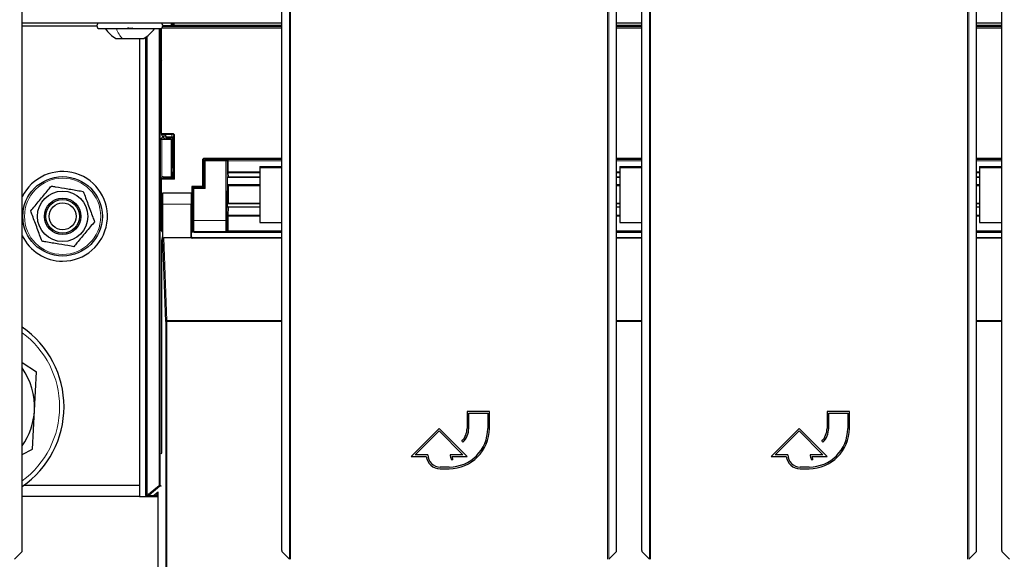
# Model space of a CAD drawing. Header units: millimetres. Extents: x 5 to 418, y 2 to 292.
# Tile 10 of 85: x 95 to 124, y 93 to 109. Entities that reach past the tile are written whole.
import ezdxf

# ---------------------------------------------------------------- set-up
doc = ezdxf.new("R2010")
doc.units = ezdxf.units.MM

msp = doc.modelspace()

# ---------------------------------------------------------------- linework, layer by layer
at = {"color": 7, "linetype": 'Continuous', "lineweight": 18}
for p, q in [((103.047, 92.5971), (103.047, 114.5084)), ((103.0804, 114.5084), (103.0804, 92.5965)), ((112.5149, 92.5965), (112.5149, 114.5084)), ((112.5482, 114.5084), (112.5482, 92.5971)), ((113.7584, 92.5971), (113.7584, 114.5084)), ((113.7918, 114.5084), (113.7918, 92.5965)), ((123.2262, 92.5965), (123.2262, 114.5084)), ((123.2596, 114.5084), (123.2596, 92.5971)), ((99.2088, 108.5496), (99.2088, 108.5488)), ((99.2135, 108.548), (99.2135, 108.5496)), ((99.2468, 108.5496), (99.2468, 108.5335)), ((102.8192, 108.4013), (99.2499, 108.4013)), ((99.2747, 108.4346), (102.8192, 108.4346)), ((99.5857, 108.4908), (99.5857, 108.5496)), ((99.5857, 108.4908), (99.619, 108.4908)), ((99.619, 108.5496), (99.619, 108.4908)), ((99.619, 108.4908), (102.8192, 108.4908)), ((102.8192, 108.4575), (99.6202, 108.4575)), ((112.776, 108.4908), (113.5306, 108.4908)), ((113.5306, 108.4575), (112.776, 108.4575)), ((112.776, 108.4346), (113.5306, 108.4346)), ((113.5306, 108.4013), (112.776, 108.4013)), ((123.4874, 108.4908), (124.242, 108.4908)), ((124.242, 108.4575), (123.4874, 108.4575)), ((123.4874, 108.4346), (124.242, 108.4346)), ((124.242, 108.4013), (123.4874, 108.4013)), ((98.7809, 94.5328), (98.7809, 108.1421)), ((98.8142, 108.1661), (98.8142, 94.5328)), ((99.1667, 94.7947), (99.1667, 108.3829)), ((99.2001, 108.3829), (99.2001, 94.7947)), ((99.2135, 107.4671), (99.2135, 108.3844)), ((99.2414, 105.2657), (99.5612, 105.2657)), ((99.5612, 105.2325), (99.242, 105.2325)), ((99.2717, 105.1693), (99.2717, 105.1907)), ((99.305, 105.1904), (99.305, 105.1847)), ((99.5399, 105.1685), (99.5612, 105.2325)), ((99.5612, 105.2657), (99.5612, 105.2325)), ((99.5944, 105.1991), (99.5726, 105.1335)), ((99.5944, 103.9347), (99.5944, 105.1991)), ((99.5944, 105.1991), (99.6278, 105.1991)), ((99.6278, 105.1991), (99.6278, 103.9013)), ((99.2135, 103.2504), (99.2135, 105.082)), ((99.2468, 105.0829), (99.2468, 103.9491)), ((99.382, 105.1685), (99.5399, 105.1685)), ((99.5726, 105.1352), (99.3826, 105.1352)), ((100.4565, 104.4663), (100.4899, 104.4663)), ((100.4565, 103.6852), (100.4565, 104.4663)), ((100.5062, 104.45), (100.4899, 104.4663)), ((100.4899, 104.4663), (100.4899, 103.6843)), ((100.5395, 104.45), (100.5062, 104.45)), ((100.5062, 103.6622), (100.5062, 104.45)), ((100.5232, 104.4996), (100.5232, 104.5329)), ((100.5232, 104.5329), (102.8192, 104.5329)), ((100.5232, 104.4996), (100.5395, 104.4833)), ((102.8192, 104.4996), (100.5232, 104.4996)), ((100.5395, 104.45), (100.5395, 104.4833)), ((100.5395, 104.4833), (101.1555, 104.4833)), ((100.5395, 104.45), (100.5395, 103.6289)), ((101.1555, 104.45), (100.5395, 104.45)), ((101.1501, 102.6785), (101.1555, 104.45)), ((101.1555, 104.4833), (101.1586, 104.4864)), ((101.1555, 104.45), (101.1555, 104.4833)), ((101.1555, 104.45), (101.1889, 104.4499)), ((101.1586, 104.4864), (102.8192, 104.4864)), ((101.1889, 104.4499), (101.1834, 102.6784)), ((101.1908, 104.4518), (101.1889, 104.4499)), ((101.1908, 104.1163), (101.1908, 104.4416)), ((101.2241, 104.4473), (101.2241, 104.122)), ((102.8192, 104.4473), (101.2241, 104.4473)), ((112.776, 104.5329), (113.5306, 104.5329)), ((113.5306, 104.4996), (112.776, 104.4996)), ((112.776, 104.4864), (113.5306, 104.4864)), ((113.5306, 104.4473), (112.776, 104.4473)), ((123.4874, 104.5329), (124.242, 104.5329)), ((124.242, 104.4996), (123.4874, 104.4996)), ((123.4874, 104.4864), (124.242, 104.4864)), ((124.242, 104.4473), (123.4874, 104.4473)), ((101.197, 103.9401), (101.1914, 104.0652)), ((101.2241, 104.122), (102.1643, 104.122)), ((102.1643, 104.0964), (101.2247, 104.0964)), ((101.2247, 104.0964), (101.2303, 103.9714)), ((112.776, 104.122), (112.8757, 104.122)), ((112.8757, 104.0964), (112.776, 104.0964)), ((123.4874, 104.122), (123.5837, 104.122)), ((123.5837, 104.0964), (123.4874, 104.0964)), ((99.6278, 103.9013), (99.2414, 103.9013)), ((99.242, 103.9346), (99.5945, 103.9346)), ((101.2303, 103.9714), (102.1643, 103.9714)), ((112.776, 103.9714), (112.8757, 103.9714)), ((123.4874, 103.9714), (123.5837, 103.9714)), ((100.1307, 103.4914), (100.1641, 103.4914)), ((100.1728, 103.6289), (100.1682, 103.6335)), ((100.1728, 102.6785), (100.1728, 103.6289)), ((100.2062, 103.6289), (100.1728, 103.6289)), ((100.2015, 103.6669), (100.2062, 103.6622)), ((100.2062, 103.6289), (100.2062, 103.6622)), ((100.2062, 103.6622), (100.5062, 103.6622)), ((100.2062, 103.6289), (100.2062, 102.6785)), ((100.5395, 103.6289), (100.2062, 103.6289)), ((101.2005, 103.1892), (101.2005, 103.7047)), ((101.2339, 103.7104), (101.2339, 103.1949)), ((102.1643, 103.7104), (101.2339, 103.7104)), ((112.8757, 103.7104), (112.776, 103.7104)), ((123.5837, 103.7104), (123.4874, 103.7104)), ((100.1222, 103.1582), (99.2799, 103.1582)), ((101.2339, 103.1949), (102.1643, 103.1949)), ((112.776, 103.1949), (112.8757, 103.1949)), ((123.4874, 103.1949), (123.5837, 103.1949)), ((101.1914, 102.8586), (101.197, 103.0937)), ((101.2303, 103.068), (101.2247, 102.833)), ((101.2247, 102.833), (102.1643, 102.833)), ((101.2303, 103.068), (102.1643, 103.068)), ((112.776, 103.068), (112.8757, 103.068)), ((112.776, 102.833), (112.8757, 102.833)), ((123.4874, 103.068), (123.5837, 103.068)), ((123.4874, 102.833), (123.5837, 102.833)), ((100.1565, 102.8161), (100.1565, 102.3674)), ((100.2062, 102.6785), (100.1728, 102.6785)), ((100.2062, 102.6785), (101.1501, 102.6785)), ((101.1501, 102.6785), (101.1834, 102.6784)), ((101.1908, 102.3753), (101.1908, 102.796)), ((101.2241, 102.8017), (101.2241, 102.381)), ((102.1643, 102.8017), (101.2241, 102.8017)), ((112.8757, 102.8017), (112.776, 102.8017)), ((123.5837, 102.8017), (123.4874, 102.8017)), ((100.1565, 102.3674), (100.131, 102.3674)), ((100.1565, 102.3674), (100.1677, 102.3786)), ((100.201, 102.3453), (100.1899, 102.3341)), ((101.1543, 102.3453), (100.201, 102.3453)), ((101.1586, 102.3409), (101.1543, 102.3453)), ((102.8192, 102.3409), (101.1586, 102.3409)), ((101.1876, 102.3785), (101.1908, 102.3753)), ((101.2229, 102.3685), (102.8192, 102.3685)), ((112.776, 102.3685), (113.5306, 102.3685)), ((113.5306, 102.3409), (112.776, 102.3409)), ((123.4874, 102.3685), (124.242, 102.3685)), ((124.242, 102.3409), (123.4874, 102.3409)), ((99.313, 102.1582), (99.397, 99.7048)), ((100.1222, 102.1828), (100.131, 102.1916)), ((100.1643, 102.1582), (100.1552, 102.1492)), ((99.3637, 77.7638), (99.3637, 99.6751)), ((99.3637, 99.6751), (99.397, 99.6751)), ((99.397, 99.6751), (99.397, 99.7048)), ((99.397, 99.7048), (102.8192, 99.7048)), ((99.397, 99.6751), (99.397, 77.7632)), ((102.8192, 99.6751), (99.397, 99.6751)), ((112.776, 99.7048), (113.5306, 99.7048)), ((113.5306, 99.6751), (112.776, 99.6751)), ((123.4874, 99.7048), (124.242, 99.7048)), ((124.242, 99.6751), (123.4874, 99.6751)), ((98.7594, 98.6307), (98.7681, 98.6257)), ((98.7681, 97.3734), (98.7594, 97.3684)), ((98.8546, 94.5328), (99.1667, 94.7947)), ((99.1882, 94.7692), (98.876, 94.5073)), ((99.1667, 94.7947), (99.2001, 94.7947)), ((99.1882, 94.7692), (99.1667, 94.7947)), ((99.2262, 94.7654), (99.1882, 94.7692)), ((99.2001, 94.7947), (99.2321, 94.7915)), ((98.7594, 94.5114), (98.7809, 94.5328)), ((98.7809, 94.5328), (98.8142, 94.5328)), ((98.8142, 94.4995), (98.7928, 94.478)), ((98.8142, 94.5328), (98.8546, 94.5328)), ((98.8142, 94.5328), (98.8142, 94.4995)), ((98.8546, 94.4995), (98.8142, 94.4995)), ((98.8546, 94.4995), (98.8546, 94.5328)), ((98.8546, 94.5328), (98.876, 94.5073)), ((98.9826, 94.4867), (98.8546, 94.4995)), ((98.876, 94.5073), (99.004, 94.4945)), ((99.004, 94.4945), (99.1362, 94.6054)), ((99.1359, 94.5617), (99.0862, 94.5199)), ((99.0862, 94.5199), (99.0862, 94.4866)), ((99.0862, 94.5199), (99.1359, 94.5199)), ((99.1359, 94.4866), (99.0862, 94.4866))]:
    msp.add_line(p, q, dxfattribs=at)
at = {"color": 7, "linetype": 'Continuous', "lineweight": 25}
for p, q in [((95.0954, 92.8577), (95.0954, 109.4327)), ((102.8192, 92.8577), (102.8192, 109.4327)), ((112.776, 92.8577), (112.776, 109.4327)), ((113.5306, 92.8577), (113.5306, 109.4327)), ((123.4874, 92.8577), (123.4874, 109.4327)), ((124.242, 92.8577), (124.242, 109.4327)), ((102.8192, 108.5496), (95.0954, 108.5496)), ((95.0954, 108.4662), (97.3143, 108.4662)), ((99.2887, 108.4766), (99.5399, 108.4766)), ((99.531, 108.5496), (99.531, 108.4766)), ((99.5419, 108.4766), (99.5419, 108.5496)), ((99.5719, 108.5025), (99.5419, 108.5025)), ((99.572, 108.5496), (99.5719, 108.5025)), ((99.5719, 108.5025), (99.5765, 108.4884)), ((99.5732, 108.4783), (99.5765, 108.4884)), ((99.5858, 108.4605), (99.5765, 108.4884)), ((113.5306, 108.5496), (112.776, 108.5496)), ((124.242, 108.5496), (123.4874, 108.5496)), ((97.3976, 108.3829), (99.1976, 108.3829)), ((98.7594, 108.1267), (98.7594, 98.6307)), ((99.2414, 105.2657), (99.2414, 108.3953)), ((97.8851, 108.0912), (98.072, 108.0912)), ((98.072, 108.0912), (98.7101, 108.0912)), ((98.581, 108.0912), (98.581, 94.7996)), ((99.2135, 107.4671), (99.2414, 107.4252)), ((99.2554, 105.1922), (99.242, 105.2325)), ((99.2887, 105.1904), (99.342, 105.1904)), ((99.2897, 105.1846), (99.2897, 105.1701)), ((99.3766, 105.1847), (99.305, 105.1847)), ((99.382, 105.1685), (99.3753, 105.1887)), ((99.2717, 105.1693), (99.2135, 105.082)), ((99.531, 105.0829), (99.2468, 105.0829)), ((99.34, 105.0947), (99.2897, 105.1701)), ((99.5419, 105.0938), (99.3733, 105.0938)), ((99.3826, 105.0938), (99.3826, 105.1352)), ((99.5419, 105.0938), (99.531, 105.0829)), ((99.531, 105.0829), (99.531, 103.9766)), ((99.5419, 103.9766), (99.5419, 105.0938)), ((99.5726, 104.2502), (99.5726, 105.1335)), ((99.5419, 104.2502), (99.5726, 104.2502)), ((99.5726, 104.2502), (99.5719, 104.0025)), ((102.1643, 104.2825), (102.1643, 104.2536)), ((102.1643, 104.2825), (102.8192, 104.2825)), ((102.1643, 104.2536), (102.8192, 104.2536)), ((102.1643, 104.2536), (102.1643, 102.6122)), ((112.8757, 104.2825), (113.5306, 104.2825)), ((112.8757, 104.2825), (112.8757, 104.2536)), ((112.8757, 104.2536), (113.5306, 104.2536)), ((112.8757, 104.2536), (112.8757, 102.6122)), ((123.5837, 104.2825), (124.242, 104.2825)), ((123.5837, 104.2825), (123.5837, 104.2536)), ((123.5837, 104.2536), (123.5837, 102.6122)), ((123.5837, 104.2536), (124.242, 104.2536)), ((99.2414, 102.3669), (99.2414, 103.9013)), ((99.242, 103.9346), (99.2554, 103.9749)), ((99.2887, 103.9766), (99.5399, 103.9766)), ((99.5719, 104.0025), (99.5419, 104.0025)), ((99.5719, 104.0025), (99.5765, 103.9884)), ((99.5732, 103.9783), (99.5765, 103.9884)), ((99.5944, 103.9347), (99.5765, 103.9884)), ((99.5945, 103.9346), (99.6278, 103.9013)), ((101.1976, 103.9376), (101.1976, 103.9375)), ((101.1976, 103.9375), (101.1976, 103.7537)), ((101.2008, 103.7505), (101.1976, 103.7537)), ((101.2307, 103.9694), (102.1643, 103.9694)), ((101.2353, 103.7495), (102.1643, 103.7495)), ((112.776, 103.9694), (112.8757, 103.9694)), ((112.776, 103.7495), (112.8757, 103.7495)), ((123.4874, 103.9694), (123.5837, 103.9694)), ((123.4874, 103.7495), (123.5837, 103.7495)), ((99.2734, 103.4893), (99.2712, 103.4916)), ((100.131, 103.4916), (99.2712, 103.4916)), ((100.128, 103.4916), (99.2741, 103.4916)), ((100.1283, 103.4913), (100.1307, 103.4893)), ((100.131, 103.4916), (100.1682, 103.4916)), ((100.1376, 103.6852), (100.1376, 103.4916)), ((100.4565, 103.6852), (100.1376, 103.6852)), ((100.1682, 103.6335), (100.1682, 103.1582)), ((100.4568, 103.6669), (100.2015, 103.6669)), ((100.4899, 103.6843), (100.4966, 103.6742)), ((100.4901, 103.6674), (100.4966, 103.6717)), ((100.4966, 103.6742), (100.4966, 103.6717)), ((100.5062, 103.6622), (100.4966, 103.6717)), ((100.5395, 103.6289), (100.5062, 103.6622)), ((99.2135, 103.2504), (99.2414, 103.2085)), ((99.2654, 103.1582), (99.2654, 102.1852)), ((99.2799, 102.1211), (99.2799, 103.1582)), ((100.1222, 102.1828), (100.1222, 103.1582)), ((101.2006, 103.1664), (101.1976, 103.1634)), ((101.1976, 103.1634), (101.1976, 103.1086)), ((102.1643, 103.1674), (101.2349, 103.1674)), ((112.8757, 103.1674), (112.776, 103.1674)), ((123.5837, 103.1674), (123.4874, 103.1674)), ((101.1976, 103.1086), (101.1976, 103.1085)), ((102.1643, 103.0758), (101.2308, 103.0758)), ((112.8757, 103.0758), (112.776, 103.0758)), ((123.5837, 103.0758), (123.4874, 103.0758)), ((100.131, 102.1916), (100.131, 102.7916)), ((100.1624, 102.8249), (100.1565, 102.8161)), ((102.1643, 102.6122), (102.8192, 102.6122)), ((112.8757, 102.6122), (113.5306, 102.6122)), ((123.5837, 102.6122), (124.242, 102.6122)), ((100.1325, 102.3335), (100.131, 102.3335)), ((100.2473, 102.3335), (102.8192, 102.3335)), ((112.776, 102.3335), (113.5306, 102.3335)), ((123.4874, 102.3335), (124.242, 102.3335)), ((99.2465, 95.7582), (99.2465, 102.1008)), ((99.247, 102.1341), (99.2648, 102.1519)), ((99.3637, 99.6751), (99.2799, 102.1211)), ((100.1331, 102.1582), (99.313, 102.1582)), ((102.8192, 102.1492), (100.1552, 102.1492)), ((102.8192, 102.1582), (100.1643, 102.1582)), ((113.5306, 102.1582), (112.776, 102.1582)), ((113.5306, 102.1492), (112.776, 102.1492)), ((124.242, 102.1582), (123.4874, 102.1582)), ((124.242, 102.1492), (123.4874, 102.1492)), ((95.0954, 98.4562), (95.5249, 98.1757)), ((98.7682, 98.5202), (98.7682, 97.4789)), ((95.4612, 97.0227), (95.5249, 98.1757)), ((98.7594, 97.3684), (98.7594, 94.5114)), ((95.3976, 95.8698), (95.4612, 97.0227)), ((108.9976, 96.9916), (108.331, 96.9916)), ((108.331, 96.9916), (108.331, 96.4916)), ((108.9976, 96.4916), (108.9976, 96.9916)), ((119.709, 96.9916), (119.0423, 96.9916)), ((119.0423, 96.9916), (119.0423, 96.4916)), ((119.709, 96.4916), (119.709, 96.9916)), ((108.381, 96.4916), (108.381, 96.9416)), ((108.381, 96.9416), (108.9476, 96.9416)), ((108.9476, 96.9416), (108.9476, 96.4916)), ((119.0923, 96.4916), (119.0923, 96.9416)), ((119.0923, 96.9416), (119.659, 96.9416)), ((119.659, 96.9416), (119.659, 96.4916)), ((107.4976, 96.4916), (106.6643, 95.6582)), ((106.785, 95.7082), (107.4976, 96.4209)), ((108.331, 95.6582), (107.4976, 96.4916)), ((107.4976, 96.4209), (108.2102, 95.7082)), ((118.209, 96.4916), (117.3757, 95.6582)), ((117.4964, 95.7082), (118.209, 96.4209)), ((119.0423, 95.6582), (118.209, 96.4916)), ((118.209, 96.4209), (118.9216, 95.7082)), ((108.1747, 96.1145), (108.2101, 96.0791)), ((118.8861, 96.1145), (118.9215, 96.0791)), ((95.0954, 95.7168), (95.3976, 95.8698)), ((99.2321, 95.7439), (99.2465, 95.7582)), ((106.6643, 95.6582), (107.1173, 95.6582)), ((107.1643, 95.7082), (106.785, 95.7082)), ((108.2102, 95.7082), (107.831, 95.7082)), ((107.8577, 95.5682), (107.9077, 95.5682)), ((107.8807, 95.6582), (108.331, 95.6582)), ((117.3757, 95.6582), (117.8287, 95.6582)), ((117.8757, 95.7082), (117.4964, 95.7082)), ((118.9216, 95.7082), (118.5423, 95.7082)), ((118.5691, 95.5682), (118.6191, 95.5682)), ((118.5921, 95.6582), (119.0423, 95.6582)), ((107.7976, 95.3416), (107.531, 95.3416)), ((107.531, 95.2916), (107.7976, 95.2916)), ((118.509, 95.3416), (118.2423, 95.3416)), ((118.2423, 95.2916), (118.509, 95.2916)), ((95.1439, 94.7996), (98.581, 94.7996)), ((98.581, 94.7996), (98.581, 94.4662)), ((98.581, 94.4662), (95.0954, 94.4662)), ((98.581, 94.4662), (99.1359, 94.4662)), ((98.7928, 94.478), (99.1359, 94.478)), ((99.1359, 78.0243), (99.1359, 94.5993)), ((94.8676, 92.5971), (95.0949, 92.8243)), ((102.8198, 92.8243), (103.047, 92.5971)), ((112.5482, 92.5971), (112.7754, 92.8243)), ((113.5312, 92.8243), (113.7584, 92.5971)), ((123.2596, 92.5971), (123.4868, 92.8243)), ((124.2426, 92.8243), (124.4698, 92.5971))]:
    msp.add_line(p, q, dxfattribs=at)
for radius in [1.1833, 0.75, 0.5417, 0.5, 0.4]:
    msp.add_circle((96.2976, 102.7996), radius, dxfattribs=at)
at = {"color": 7, "linetype": 'Continuous', "lineweight": 18}
msp.add_circle((96.2976, 102.7996), 1.1352, dxfattribs=at)
at = {"color": 7, "linetype": 'Continuous', "lineweight": 25}
for centre, radius, start, end in [((97.3976, 108.4662), 0.0833, 90, 270), ((99.1976, 108.4662), 0.0833, 270, 90), ((96.2976, 102.7996), 1.3333, 270, 154.37514), ((96.2976, 102.7996), 1.3333, 205.62486, 270), ((93.4643, 97.1329), 2.875, 304.56585, 55.43415), ((98.8428, 98.6307), 0.0833, 179.9999, 203.42807), ((93.4643, 97.1329), 2, 356.84238, 35.35623), ((98.8428, 97.3684), 0.0833, 156.57193, 180.0001), ((93.4643, 97.1329), 2, 324.64377, 356.84238), ((107.7976, 96.4916), 1.2, 270, 0), ((107.7976, 96.4916), 1.15, 270, 0), ((107.7976, 96.4916), 0.5333, 315, 0), ((107.7976, 96.4916), 0.5833, 315, 0), ((118.509, 96.4916), 1.2, 270, 0), ((118.509, 96.4916), 1.15, 270, 0), ((118.509, 96.4916), 0.5333, 315, 0), ((118.509, 96.4916), 0.5833, 315, 0), ((107.531, 95.7082), 0.4167, 186.8921, 270), ((107.531, 95.7082), 0.3667, 180, 270), ((108.2102, 95.7082), 0.3793, 180, 201.66618), ((108.2102, 95.7082), 0.3333, 188.62693, 204.84083), ((118.2423, 95.7082), 0.4167, 186.8921, 270), ((118.2423, 95.7082), 0.3667, 180, 270), ((118.9216, 95.7082), 0.3793, 180, 201.66618), ((118.9216, 95.7082), 0.3333, 188.62693, 204.84083), ((98.7928, 94.5114), 0.0333, 180.00017, 269.99983)]:
    msp.add_arc(centre, radius, start, end, dxfattribs=at)
at = {"color": 7, "linetype": 'Continuous', "lineweight": 18}
for centre, radius, start, end in [((100.5395, 104.45), 0.0333, 90.02044, 179.97956), ((101.1555, 104.45), 0.0333, 359.84417, 89.97948), ((101.2148, 104.0229), 0.4295, 88.75881, 93.20619), ((101.2162, 104.393), 0.0548, 81.72868, 117.63396), ((101.2162, 104.0677), 0.0548, 81.72868, 117.63396), ((101.2239, 104.0638), 0.0326, 88.66024, 177.59954), ((101.2296, 103.9388), 0.0326, 88.66024, 177.59954), ((100.2062, 103.6289), 0.0333, 90.02044, 179.97956), ((101.226, 103.6561), 0.0548, 81.72868, 117.63396), ((101.226, 103.1406), 0.0548, 81.72868, 117.63396), ((101.2216, 102.8635), 0.0307, 189.14008, 275.72189), ((101.2273, 103.0985), 0.0307, 189.14008, 275.72189), ((101.2162, 102.7474), 0.0548, 81.72868, 117.63396), ((100.201, 102.3786), 0.0333, 180.02044, 269.97956), ((101.1543, 102.3786), 0.0333, 270.02036, 359.8033), ((101.2057, 102.3175), 0.0538, 71.31698, 106.71781), ((101.2162, 102.3268), 0.0548, 81.72868, 117.63396), ((99.3956, 99.6729), 0.032, 87.42531, 175.98585), ((93.4643, 97.1329), 2.7434, 306.48184, 53.51816), ((99.1667, 94.7947), 0.0333, 310.00649, 359.99901), ((98.8142, 94.5328), 0.0333, 180.0002, 269.9998), ((98.8546, 94.5328), 0.0333, 270.00246, 310.00618), ((98.9826, 94.52), 0.0333, 270.00246, 310.00618)]:
    msp.add_arc(centre, radius, start, end, dxfattribs=at)
at = {"color": 7, "linetype": 'Continuous', "lineweight": 25}
for centre, major_axis, ratio, start_param, end_param in [((99.2887, 108.4749), (0.0333, 0), 0.0524078, 1.5707963, 1.8255304), ((99.5399, 108.4784), (0.0333, 0), 0.0524078, 4.712389, 6.265732), ((99.2468, 107.4671), (0.0333, 0), 0.0261859, 3.1590459, 4.712389), ((99.242, 105.2657), (0, 0.0333), 0.0174551, 1.5707963, 3.0892328), ((99.2887, 105.1922), (0.0333, 0), 0.0524078, 3.1590459, 4.712389), ((99.305, 105.1836), (0.0333, 0), 0.0349208, 1.5707963, 2.045545), ((99.342, 105.1887), (0.0333, 0), 0.0524078, 0.0174533, 1.5707963), ((99.2468, 105.082), (0.0333, 0), 0.0261859, 1.5707963, 3.1241394), ((99.305, 105.1693), (0.0333, 0), 0.0261859, 2.045545, 3.1241394), ((99.3733, 105.0947), (0.0333, 0), 0.0261859, 3.1590459, 4.712389), ((99.382, 105.1352), (0, 0.0333), 0.0174551, 4.712389, 6.2308254), ((99.5399, 105.1352), (-0.0199, 0.0275), 0.9462863, 4.1136959, 5.6321324), ((99.5393, 105.1335), (-0.0105, -0.0317), 0.9984779, 1.8927601, 1.9442066), ((99.242, 103.9013), (0, 0.0333), 0.0174551, 0.0523599, 1.5707963), ((99.2887, 103.9749), (0.0333, 0), 0.0524078, 1.5707963, 3.1241394), ((99.5399, 103.9784), (0.0333, 0), 0.0524078, 4.712389, 6.265732), ((99.6278, 103.9347), (0.0333, 0), 0.0524078, 3.1590459, 3.1939525), ((101.2017, 103.7163), (0.0002, 0.0667), 0.017455, 1.0317492, 1.745383), ((101.2309, 104.0027), (0.0002, 0.0333), 0.034909, 3.1418078, 3.3561641), ((99.2712, 103.1582), (0, 0.3333), 0.0174551, 0, 1.5707963), ((99.2741, 103.1582), (0, 0.3333), 0.0174551, 4.712389, 6.3990863), ((100.128, 103.1582), (0, 0.3333), 0.0174551, 6.2415702, 7.8539816), ((100.131, 103.1582), (0, 0.3667), 0.0174551, 0.4315851, 3.1400061), ((100.131, 103.1582), (0, 0.3333), 0.0174551, 0, 0.0349066), ((100.1643, 103.1582), (0, 0.3333), 0.0192006, 0.0349066, 2.9822905), ((100.2015, 103.6335), (-0.0236, 0.0236), 0.9996955, 5.4979394, 7.0684312), ((100.4565, 103.6843), (0.0333, 0), 0.0261859, 0.0174533, 1.5707963), ((100.4568, 103.6674), (0.0333, 0), 0.0174551, 4.712389, 6.2570054), ((99.2468, 103.2504), (0.0333, 0), 0.0261859, 3.1590459, 4.712389), ((100.1624, 103.1582), (0, 0.3333), 0.0174551, 3.1677726, 4.712389), ((101.2017, 103.2008), (0.0002, 0.0667), 0.017455, 1.745383, 2.1135034), ((100.1232, 102.8161), (0.0333, 0), 0.0261859, 5.3096812, 6.265732), ((99.2747, 102.3669), (-0.0236, -0.0236), 0.9996955, 5.4979394, 6.783802), ((99.247, 102.1008), (0, 0.0333), 0.0174551, 0.0174533, 1.5707963), ((99.2648, 102.1852), (0, 0.0333), 0.0174551, 3.1590459, 4.712389), ((99.3133, 102.1208), (-0.0013, 0.0374), 0.8908988, 6.2526748, 7.8155478), ((100.1556, 102.1829), (0.0236, 0.0236), 0.9996955, 2.3563468, 3.1864609), ((100.1643, 102.1916), (-0.0236, -0.0236), 0.9996955, 5.4979394, 7.0684312), ((100.1564, 102.1837), (0.0137, 0.032), 0.9516992, 2.7872637, 3.5276413), ((95.0948, 92.8577), (0, 0.0333), 0.0174551, 3.1590459, 4.712389), ((102.8198, 92.8577), (0, 0.0333), 0.0174551, 1.5707963, 3.1241394), ((112.7754, 92.8577), (0, 0.0333), 0.0174551, 3.1590459, 4.712389), ((113.5312, 92.8577), (0, 0.0333), 0.0174551, 1.5707963, 3.1241394), ((123.4868, 92.8577), (0, 0.0333), 0.0174551, 3.1590459, 4.712389), ((124.2426, 92.8577), (0, 0.0333), 0.0174551, 1.5707963, 3.1241394)]:
    msp.add_ellipse(centre, major_axis=major_axis, ratio=ratio, start_param=start_param, end_param=end_param, dxfattribs=at)
at = {"color": 7, "linetype": 'Continuous', "lineweight": 18}
for centre, major_axis, ratio, start_param, end_param in [((99.5869, 108.4908), (0, 0.0667), 0.0174551, 1.5707963, 2.0425627), ((99.6202, 108.4908), (0, 0.0333), 0.0349101, 1.5707963, 3.0892328), ((99.5611, 105.199), (-0.0211, -0.0633), 0.9984779, 1.8927601, 3.462643), ((99.5611, 105.199), (0.0106, 0.0318), 0.9954497, 5.0343527, 6.6042357), ((100.5232, 104.4663), (0.0472, -0.0472), 0.9996955, 2.3563468, 3.9268385), ((100.5232, 104.4663), (-0.0236, 0.0236), 0.999087, 5.4979394, 7.0684312), ((101.1586, 104.453), (-0.0126, 0.0311), 0.9515581, 4.3066748, 5.8802434), ((101.1586, 104.453), (0.0655, -0.0008), 0.5086981, 0.0033224, 1.576891), ((101.192, 104.4531), (0.0002, 0.0667), 0.017455, 1.5910756, 1.745383), ((101.2253, 104.453), (0.0002, 0.0333), 0.034909, 1.591237, 1.7455444), ((101.192, 104.1279), (0.0002, 0.0667), 0.017455, 1.745383, 2.7925805), ((101.2253, 104.1278), (0.0002, 0.0333), 0.034909, 1.7455444, 2.792742), ((101.1976, 104.0028), (0.0002, 0.0667), 0.017455, 2.7925805, 3.3471363), ((101.2309, 104.0027), (0.0002, 0.0333), 0.034909, 2.792742, 3.1418078), ((101.235, 103.7162), (0.0002, 0.0333), 0.034909, 6.2659472, 8.0287297), ((101.235, 103.2007), (0.0002, 0.0333), 0.034909, 1.7455444, 3.1592611), ((101.192, 102.8076), (0.0002, 0.0667), 0.017455, 0.6981854, 1.745383), ((101.1976, 103.0426), (0.0002, 0.0667), 0.017455, 0.1436297, 0.6981854), ((101.2253, 102.8075), (0.0002, 0.0333), 0.034909, 0.6983468, 1.7455444), ((101.2309, 103.0425), (0.0002, 0.0333), 0.034909, 0.1349247, 0.6983468), ((100.1676, 102.6785), (0, 0.3), 0.0174551, 3.1590459, 4.712389), ((100.2009, 102.6785), (0, 0.3333), 0.0157096, 3.1590459, 4.712389), ((101.1553, 102.6785), (0.0009, 0.3333), 0.0157095, 1.5708399, 3.1241829), ((101.1887, 102.6784), (0.0009, 0.3), 0.017455, 1.5708501, 3.1241931), ((100.1899, 102.3674), (0.0236, 0.0236), 0.999087, 2.3563468, 3.9268385), ((101.1586, 102.3743), (0.0127, 0.0311), 0.9517046, 3.5460728, 4.9248829), ((101.1586, 102.3743), (0.0655, 0.0008), 0.5086435, 4.7062961, 6.0851062), ((101.1574, 102.3755), (-0.0139, 0.0306), 0.9906893, 4.0958032, 4.284408), ((101.1574, 102.3813), (-0.0271, 0.0612), 0.995438, 4.1059053, 4.2945101), ((99.0863, 94.4867), (0.1037, 0), 0.0011218, 3.1528111, 4.7110519), ((99.0863, 94.52), (0.0823, 0.0255), 0.0008127, 3.1522108, 4.7104517)]:
    msp.add_ellipse(centre, major_axis=major_axis, ratio=ratio, start_param=start_param, end_param=end_param, dxfattribs=at)
at = {"color": 7, "linetype": 'Continuous', "lineweight": 25}
for points, knots in [([(98.388, 108.4114), (98.3859, 108.4075), (98.3817, 108.3997), (98.3662, 108.3905), (98.3446, 108.3844), (98.3186, 108.3821), (98.2919, 108.3843), (98.2688, 108.3904), (98.251, 108.3997), (98.2452, 108.4075), (98.2422, 108.4114)], [0, 0, 0, 0, 0.1251933, 0.2494385, 0.3742794, 0.4990244, 0.6238686, 0.7493688, 0.8744304, 1, 1, 1, 1]), ([(99.6202, 108.4575), (99.62, 108.4575), (99.6133, 108.4578), (99.6011, 108.4585), (99.5884, 108.4595), (99.5866, 108.4602), (99.5858, 108.4605)], [0, 0, 0, 0, 0.0069027, 0.4128976, 0.7521669, 1, 1, 1, 1]), ([(97.5643, 108.3829), (97.6094, 108.3251), (97.6996, 108.2095), (97.8233, 108.1306), (97.8851, 108.0912)], [0, 0, 0, 0, 0.5000001, 1, 1, 1, 1]), ([(98.7101, 108.0912), (98.7719, 108.1306), (98.8956, 108.2095), (98.9858, 108.3251), (99.0309, 108.3829)], [0, 0, 0, 0, 0.4999999, 1, 1, 1, 1]), ([(101.1977, 103.9404), (101.1977, 103.9404), (101.1977, 103.9404), (101.1979, 103.9415), (101.1983, 103.944), (101.1997, 103.9488), (101.2037, 103.9565), (101.2118, 103.9643), (101.2218, 103.969), (101.2282, 103.9689), (101.2308, 103.9688)], [0, 0, 0, 0, 0.0589879, 0.1238611, 0.1744013, 0.2546619, 0.4160732, 0.6475644, 0.8604761, 1, 1, 1, 1]), ([(101.2008, 103.7505), (101.2016, 103.7504), (101.2033, 103.7502), (101.2161, 103.7498), (101.2284, 103.7496), (101.2352, 103.7495), (101.2353, 103.7495)], [0, 0, 0, 0, 0.2473085, 0.585443, 0.9931125, 1, 1, 1, 1]), ([(95.3489, 102.9604), (95.4341, 103.0634), (95.6073, 103.2725), (95.8146, 103.5229), (95.9322, 103.665), (95.9626, 103.7016)], [0, 0, 0, 0, 0.418553, 0.8501562, 1, 1, 1, 1]), ([(95.9626, 103.7016), (96.0019, 103.6949), (96.1619, 103.6678), (96.4517, 103.6187), (96.7301, 103.5715), (96.8828, 103.5456), (96.9113, 103.5407)], [0, 0, 0, 0, 0.1256357, 0.5116401, 0.9088287, 1, 1, 1, 1]), ([(96.9113, 103.5407), (96.9578, 103.4154), (97.0523, 103.1609), (97.1656, 102.8562), (97.2298, 102.6833), (97.2463, 102.6387)], [0, 0, 0, 0, 0.418553, 0.8501562, 1, 1, 1, 1]), ([(100.1307, 103.4893), (100.1352, 103.4897), (100.1409, 103.4902), (100.1507, 103.4908), (100.1548, 103.491), (100.1575, 103.4911), (100.1594, 103.4912), (100.1607, 103.4913), (100.1616, 103.4913), (100.1622, 103.4913), (100.1627, 103.4914), (100.1631, 103.4914), (100.1635, 103.4914), (100.1638, 103.4914), (100.164, 103.4914), (100.1641, 103.4914), (100.1641, 103.4914)], [0, 0, 0, 0, 0.5499294, 0.7043433, 0.8062148, 0.8729938, 0.9166665, 0.9452305, 0.9639523, 0.9762787, 0.9844591, 0.9899609, 0.9956125, 0.9978401, 0.9996316, 1, 1, 1, 1]), ([(101.2349, 103.1674), (101.2347, 103.1674), (101.228, 103.1672), (101.2159, 103.167), (101.2031, 103.1667), (101.2014, 103.1665), (101.2006, 103.1664)], [0, 0, 0, 0, 0.0069093, 0.4121797, 0.7519393, 1, 1, 1, 1]), ([(95.684, 102.0584), (95.6374, 102.1837), (95.5429, 102.4382), (95.4297, 102.743), (95.3655, 102.9158), (95.3489, 102.9604)], [0, 0, 0, 0, 0.418553, 0.8501562, 1, 1, 1, 1]), ([(101.1976, 103.1085), (101.198, 103.1048), (101.1987, 103.0974), (101.2045, 103.0875), (101.2129, 103.08), (101.2218, 103.0764), (101.2279, 103.0756), (101.2304, 103.0755), (101.231, 103.0755)], [0, 0, 0, 0, 0.2147108, 0.4294223, 0.6441235, 0.8588478, 0.9659952, 1, 1, 1, 1]), ([(101.2065, 103.0866), (101.2052, 103.088), (101.2025, 103.0911), (101.2, 103.0961), (101.1986, 103.1005), (101.1981, 103.103), (101.1979, 103.104), (101.1979, 103.1043), (101.1979, 103.1044)], [0, 0, 0, 0, 0.2517316, 0.5254353, 0.7337081, 0.8618917, 0.9605601, 1, 1, 1, 1]), ([(101.2308, 103.0764), (101.229, 103.0762), (101.2235, 103.0758), (101.2154, 103.0793), (101.2091, 103.0833), (101.2069, 103.0861), (101.2065, 103.0866)], [0, 0, 0, 0, 0.1914603, 0.6026864, 0.9342801, 1, 1, 1, 1]), ([(97.2463, 102.6387), (97.1611, 102.5358), (96.988, 102.3266), (96.7806, 102.0762), (96.663, 101.9341), (96.6327, 101.8975)], [0, 0, 0, 0, 0.418553, 0.8501562, 1, 1, 1, 1]), ([(100.1624, 102.8248), (100.1622, 102.8248), (100.1604, 102.8248), (100.1549, 102.8239), (100.1463, 102.8204), (100.1378, 102.8128), (100.1321, 102.8028), (100.1313, 102.7953), (100.131, 102.7916)], [0, 0, 0, 0, 0.0099195, 0.1088769, 0.3316896, 0.5544681, 0.7772339, 1, 1, 1, 1]), ([(100.2473, 102.3335), (100.2416, 102.3335), (100.2274, 102.3335), (100.2123, 102.3333), (100.2004, 102.3332), (100.194, 102.3331), (100.1881, 102.3331), (100.18, 102.3331), (100.168, 102.3333), (100.1507, 102.3335), (100.1374, 102.3335), (100.1325, 102.3335)], [0, 0, 0, 0, 0.1330621, 0.3342914, 0.4091609, 0.4846928, 0.5105639, 0.5438591, 0.6869367, 0.8831699, 1, 1, 1, 1]), ([(100.1899, 102.3341), (100.19, 102.3341), (100.1965, 102.334), (100.2086, 102.3338), (100.2282, 102.3336), (100.2416, 102.3335), (100.2473, 102.3335)], [0, 0, 0, 0, 0.00696, 0.4064555, 0.7501921, 1, 1, 1, 1]), ([(96.6327, 101.8975), (96.6042, 101.9024), (96.455, 101.9276), (96.1767, 101.9748), (95.8867, 102.024), (95.7233, 102.0517), (95.684, 102.0584)], [0, 0, 0, 0, 0.0911715, 0.4772726, 0.8743641, 1, 1, 1, 1]), ([(98.7681, 98.6257), (98.7681, 98.6255), (98.7681, 98.6222), (98.7681, 98.6104), (98.7682, 98.5887), (98.7682, 98.5564), (98.7682, 98.5316), (98.7682, 98.5202)], [0, 0, 0, 0, 0.0051807, 0.1169611, 0.4233704, 0.73591, 1, 1, 1, 1]), ([(98.7682, 97.4789), (98.7682, 97.4675), (98.7682, 97.4427), (98.7682, 97.4104), (98.7681, 97.3888), (98.7681, 97.3769), (98.7681, 97.3736), (98.7681, 97.3734)], [0, 0, 0, 0, 0.26409, 0.5766296, 0.8830389, 0.9948193, 1, 1, 1, 1])]:
    msp.add_open_spline(points, degree=3, knots=knots, dxfattribs=at)
at = {"color": 7, "linetype": 'Continuous', "lineweight": 18}
msp.add_open_spline([(97.8965, 108.3829), (97.9212, 108.3251), (97.9706, 108.2095), (98.0382, 108.1306), (98.072, 108.0912)], degree=3, dxfattribs=at)

doc.saveas('drawing.dxf')
